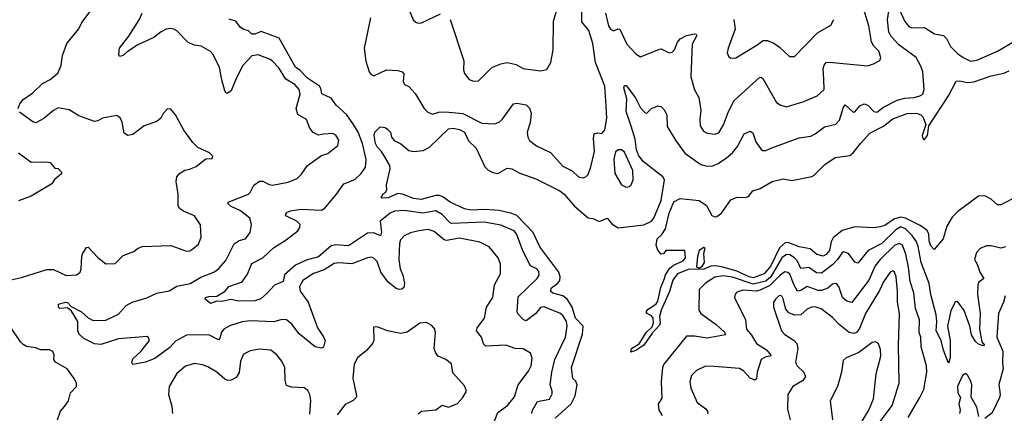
# Model space of a CAD drawing. Extents: x 2133461 to 2293071, y 753526 to 916327.
# Tile 167 of 256: x 2140803 to 2147008, y 851726 to 854204. Entities that reach past the tile are written whole.
import ezdxf

# ---------------------------------------------------------------- set-up
doc = ezdxf.new("R2010")
doc.units = 0

msp = doc.modelspace()

# ---------------------------------------------------------------- linework, layer by layer
at = {"layer": '0CON10XD'}
for points in [[(2143236, 854315), (2143283, 854203), (2143298.3, 854188.3), (2143315, 854181.2), (2143335, 854183.8), (2143455, 854241.5)], [(2140794.3, 853645), (2140803.6, 853673.6), (2140825, 853701.9), (2140886, 853744), (2140947.6, 853802.4), (2140995, 853826.7), (2141042.4, 853867.6), (2141064.4, 853915), (2141072.2, 853977.8), (2141100, 854055), (2141175, 854146.7), (2141195, 854186.7), (2141246.2, 854255)], [(2143773.1, 851625), (2143815, 851730.8), (2143877.1, 851775), (2143921.1, 851828.9), (2143943.3, 851905), (2144008.7, 851991.3), (2144026.7, 852025), (2144032.3, 852072.3), (2144021.2, 852105), (2143975, 852131.4), (2143925, 852134.4), (2143865.5, 852155.5), (2143739.5, 852149.5), (2143725, 852163.8), (2143712.5, 852205), (2143680.6, 852245), (2143685.6, 852265), (2143732.5, 852325), (2143743.6, 852395), (2143784.4, 852455), (2143794, 852535), (2143833.1, 852605), (2143833.1, 852665), (2143818.6, 852705), (2143761.9, 852775), (2143703.4, 852803.4), (2143575, 852829.6), (2143493.1, 852813.1), (2143478.7, 852818.7), (2143415, 852870.9), (2143377.8, 852882.2), (2143317.5, 852875), (2143265, 852861.1), (2143225, 852844.2), (2143202.7, 852817.3), (2143196.2, 852795), (2143191.1, 852695), (2143199.7, 852635), (2143217.1, 852595), (2143226.8, 852543.2), (2143222.9, 852517.1), (2143211.7, 852508.3), (2143195, 852504.4), (2143175, 852511.9), (2143125, 852552.2), (2143078, 852615), (2143055, 852682.2), (2143035, 852702.9), (2143019.1, 852709.1), (2142995, 852705.6), (2142895, 852667.1), (2142815, 852673.6), (2142785, 852670), (2142721.7, 852628.3), (2142653.6, 852606.4), (2142587.1, 852562.9), (2142565.5, 852525), (2142571.2, 852495), (2142620.8, 852425), (2142679.5, 852265), (2142717.8, 852207.8), (2142727.1, 852185), (2142718.3, 852141.7), (2142705, 852136.9), (2142665, 852143.5), (2142565, 852227.1), (2142518.1, 852288.1), (2142483.3, 852315), (2142455, 852317.3), (2142405, 852301.2), (2142255, 852308.2), (2142205, 852302.7), (2142131.7, 852278.3), (2142092.4, 852257.6), (2142075, 852237.1), (2142065, 852200), (2142055, 852188.5), (2141995, 852220.4), (2141855, 852217.3), (2141785, 852180), (2141749.1, 852140.9), (2141655, 852070.6), (2141595, 852048.6), (2141515, 852033.3), (2141508.8, 852045), (2141515, 852068.8), (2141565.8, 852114.2), (2141620.8, 852185), (2141615, 852203.3), (2141605, 852209.2), (2141555, 852204.4), (2141425, 852194.8), (2141315, 852159.4), (2141275, 852163.6), (2141207.6, 852197.6), (2141177.9, 852225), (2141169.2, 852245), (2141168.9, 852305), (2141129.7, 852369.7), (2141105, 852390), (2141055, 852385.7), (2141046.9, 852395), (2141047.3, 852412.7), (2141092.5, 852425), (2141105, 852423.1), (2141128.3, 852398.3), (2141192, 852365), (2141235, 852326), (2141265, 852310), (2141346.6, 852313.4), (2141425, 852349.2), (2141473.3, 852405), (2141512.5, 852425), (2141605, 852452.9), (2141666.7, 852483.3), (2141745, 852496.1), (2141793.9, 852526.1), (2141876.6, 852543.4), (2141945, 852583.4), (2142025.7, 852615), (2142055.6, 852635), (2142102.9, 852687.1), (2142155, 852792.9), (2142185, 852813.1), (2142225, 852824.2), (2142255, 852863.3), (2142263.3, 852915), (2142253.1, 852955), (2142195, 853001.5), (2142135, 853026.9), (2142116, 853045), (2142116, 853055), (2142243.8, 853105), (2142255, 853116.2), (2142277.5, 853162.5), (2142315, 853186.7), (2142335, 853188.1), (2142375, 853165.7), (2142397, 853163), (2142495, 853181.4), (2142551.2, 853205), (2142578.3, 853231.7), (2142616.2, 853285), (2142705, 853348.6), (2142745, 853362), (2142807.6, 853412.4), (2142814.2, 853445), (2142795, 853478), (2142775, 853487.1), (2142717.7, 853482.3), (2142685, 853478), (2142653.2, 853493.2), (2142631.7, 853521.7), (2142610, 853575), (2142555, 853608), (2142544.6, 853645), (2142570.9, 853735), (2142564.6, 853764.6), (2142537.1, 853795), (2142480.4, 853830.4), (2142435, 853900), (2142395, 853944.4), (2142376.4, 853956.4), (2142305, 853982.5), (2142265, 853976.4), (2142209.1, 853915), (2142166.5, 853833.5), (2142135, 853756), (2142115, 853740.8), (2142105, 853741.2), (2142095.6, 853755.6), (2142077.1, 853825), (2142062.7, 853902.7), (2142021.2, 853985), (2142005, 854003.3), (2141947.3, 854037.3), (2141904.4, 854044.4), (2141865, 854060), (2141793, 854133), (2141773.8, 854145), (2141755, 854149.1), (2141726.7, 854145), (2141695, 854126.7), (2141648.4, 854091.6), (2141548, 854045), (2141479.3, 854000.7), (2141455, 853977.5), (2141431.7, 853971.7), (2141427.5, 853985), (2141432.5, 854025), (2141489.8, 854100.2), (2141556.6, 854203.4), (2141574.4, 854245)], [(2143012.8, 854215), (2142972.9, 854025), (2142985, 853943.3), (2143005, 853876.7), (2143015, 853862), (2143035, 853850), (2143115, 853888.1), (2143185, 853884), (2143212.5, 853875), (2143223, 853863), (2143220, 853815), (2143227.5, 853795), (2143255, 853782.5), (2143295, 853740), (2143352, 853645), (2143375, 853621.2), (2143405, 853608.6), (2143445, 853622.7), (2143485.3, 853624.7), (2143595, 853613.8), (2143715, 853553.1), (2143795, 853548.6), (2143825, 853559.4), (2143842.9, 853575), (2143915, 853673.8), (2143935, 853678.8), (2143995, 853667.5), (2144015, 853646), (2144025.5, 853615), (2144019.6, 853555), (2144001.1, 853495), (2144004.3, 853465), (2144015, 853443.8), (2144059.7, 853409.7), (2144147.6, 853367.6), (2144225, 853281.9), (2144285, 853252.7), (2144325, 853215.7), (2144351.7, 853208.3), (2144371.2, 853215), (2144385, 853230), (2144402.4, 853277.6), (2144424.6, 853375), (2144418, 853455), (2144423.3, 853485), (2144445, 853491.2), (2144471.7, 853488.3), (2144489.3, 853510.7), (2144503.2, 853585), (2144498.9, 853661.1), (2144490.3, 853785), (2144430.4, 853935), (2144414.6, 854055), (2144389.2, 854135), (2144345, 854190.8), (2144346.2, 854255)], [(2144177.8, 851695), (2144278.8, 851785), (2144302.9, 851835), (2144316, 851906), (2144308, 851928), (2144289.4, 851945), (2144279.6, 852015), (2144350.4, 852225), (2144354.1, 852275), (2144306.2, 852325), (2144284.1, 852395), (2144255, 852443.2), (2144225.1, 852465.1), (2144163, 852483), (2144147.7, 852495), (2144154.6, 852515), (2144194.8, 852545.2), (2144207.2, 852562.8), (2144209, 852585), (2144199.6, 852615), (2144081.6, 852775), (2144038.8, 852865), (2143935, 852970.5), (2143905, 852984.5), (2143825, 853002.7), (2143735, 853008.7), (2143645.3, 853005.3), (2143605, 853013.1), (2143515, 853054.4), (2143469.4, 853089.4), (2143447.6, 853097.6), (2143425, 853096.8), (2143332.4, 853072.4), (2143285, 853079.1), (2143215, 853105.4), (2143185, 853109.5), (2143125, 853081.9), (2143085, 853080), (2143080, 853085), (2143093, 853107), (2143107.5, 853115), (2143117.5, 853135), (2143114, 853165), (2143138.5, 853265), (2143134.4, 853285), (2143106.1, 853336.1), (2143083.9, 853373.9), (2143055, 853402.9), (2143045.7, 853425), (2143037.5, 853475), (2143041.2, 853495), (2143075, 853530), (2143105, 853526.2), (2143120, 853515), (2143138.8, 853495), (2143146.2, 853465), (2143163.1, 853443.1), (2143205, 853423.3), (2143255, 853381.1), (2143285, 853373.5), (2143345, 853380.8), (2143385, 853401.3), (2143505, 853516.7), (2143535, 853521.4), (2143575, 853512.1), (2143605.3, 853495), (2143631.9, 853441.9), (2143679.1, 853395), (2143735, 853277.5), (2143755, 853256.7), (2143785, 853241.8), (2143815, 853236.5), (2143875, 853270), (2143903.3, 853265), (2143955, 853236.7), (2144055, 853202.7), (2144206.1, 853126.1), (2144233.8, 853105), (2144299.5, 853029.5), (2144385, 852955.8), (2144415, 852952.9), (2144455, 852934.2), (2144505, 852953.8), (2144535.8, 852915.8), (2144575, 852893.3), (2144735, 852912.7), (2144783.3, 852935), (2144800, 852955), (2144846.2, 853065), (2144865.6, 853195), (2144854.7, 853215), (2144732.1, 853312.1), (2144701.5, 853351.5), (2144689.9, 853385), (2144682, 853452), (2144656.2, 853533.8), (2144624.8, 853625), (2144628.4, 853705), (2144610.9, 853775), (2144615, 853790), (2144625, 853788.6), (2144682.6, 853712.6), (2144715, 853648.8), (2144745, 853618), (2144755, 853616), (2144785, 853645.7), (2144825, 853662.5), (2144845, 853656.7), (2144865, 853636.7), (2144881.1, 853605), (2144882.4, 853532.4), (2144936.2, 853446.2), (2144994.2, 853364.2), (2145095, 853292.5), (2145126.8, 853283.2), (2145165, 853282.7), (2145205, 853299.1), (2145256.6, 853333.4), (2145294.3, 853365.7), (2145327.1, 853405), (2145368.6, 853485), (2145405, 853503.1), (2145422, 853492), (2145442.2, 853435), (2145475, 853386), (2145485, 853380), (2145505, 853380.8), (2145542, 853398), (2145715, 853460.6), (2145788.3, 853471.7), (2145815.4, 853484.6), (2145875, 853528.5), (2145945, 853546.7), (2145969.1, 853570.9), (2145995, 853653.8), (2146005, 853668.8), (2146055, 853622.5), (2146065.5, 853624.5), (2146097.4, 853662.6), (2146125, 853674.4), (2146146.6, 853666.6), (2146185, 853625.6), (2146205, 853622.1), (2146246.2, 853653.8), (2146333.1, 853696.9), (2146380.5, 853709.5), (2146438.8, 853715), (2146475.7, 853724.2), (2146493.1, 853735), (2146502.1, 853765), (2146493.8, 853875), (2146481.7, 853911.7), (2146451.8, 853965), (2146342.1, 854045), (2146295.9, 854095), (2146279.3, 854125), (2146272, 854202), (2146284.4, 854285.6)], [(2143516.4, 854205), (2143601.4, 853945), (2143598.8, 853888.8), (2143606.7, 853865), (2143635, 853826.7), (2143663.6, 853816.4), (2143695, 853818.8), (2143760, 853885), (2143782.5, 853905), (2143835, 853925.8), (2143875, 853934.3), (2143931.7, 853921.7), (2143975.7, 853895.7), (2144085, 853881.4), (2144125, 853890), (2144150, 853935), (2144164.4, 854015), (2144166.5, 854195), (2144193.1, 854285)], [(2144493.9, 854245), (2144514.2, 854164.2), (2144525, 854144.3), (2144545, 854134.4), (2144575, 854145.8), (2144585, 854144), (2144628.8, 854048.8), (2144685, 853990), (2144715, 853970), (2144835, 854018.8), (2144845, 854020), (2144895, 853996.2), (2144915, 854000), (2144930, 854015), (2144947.8, 854062.2), (2144965, 854084.2), (2145005, 854104.3), (2145056, 854114), (2145065, 854113.8), (2145070, 854105), (2145040.3, 854049.7), (2145032.2, 853845), (2145055, 853763.3), (2145081.9, 853715), (2145095.6, 853634.4), (2145088.5, 853575), (2145091.4, 853535), (2145112, 853502), (2145135, 853488.6), (2145183, 853483), (2145207.6, 853492.4), (2145238.7, 853541.3), (2145268.9, 853625), (2145305, 853694.2), (2145465, 853840), (2145475, 853842), (2145485, 853833.8), (2145573, 853683), (2145600, 853665), (2145635, 853655.7), (2145745, 853689.4), (2145828, 853725), (2145871.4, 853765), (2145869.8, 853829.8), (2145866.9, 853895), (2145872, 853918), (2145885.5, 853934.5), (2145905, 853937.3), (2146145, 853914.2), (2146182.5, 853925), (2146223.3, 853946.7), (2146230, 853965), (2146216, 854005), (2146185, 854037.5), (2146169.6, 854065), (2146153.1, 854165), (2146114.6, 854295)], [(2146347.3, 854265), (2146381.5, 854191.5), (2146405, 854160), (2146425, 854151.8), (2146505, 854154.4), (2146568, 854115), (2146625, 854104.4), (2146643.5, 854085), (2146667.7, 854035), (2146711.5, 853991.5), (2146748.9, 853965), (2146795, 853943.8), (2146835, 853949.6), (2146964.1, 854005.9), (2147072, 854068)], [(2144030.3, 851725), (2144034.1, 851745), (2144065, 851800), (2144140.8, 851815), (2144158.9, 851848.9), (2144159.2, 851865), (2144145.4, 851905), (2144155.3, 851985.3), (2144174.2, 852065), (2144242, 852205), (2144253.9, 852275), (2144248.7, 852305), (2144225, 852341.9), (2144207, 852357), (2144105, 852396.7), (2144085, 852391.4), (2144054.4, 852355), (2143995, 852308.1), (2143978, 852315), (2143942.7, 852352.7), (2143937.5, 852365), (2143945, 852460), (2144063.6, 852575), (2144076.4, 852595), (2144075, 852618.8), (2144062.5, 852635), (2144020.9, 852655), (2143976.1, 852745), (2143934.4, 852855), (2143918.1, 852875), (2143835, 852910.3), (2143729.4, 852929.4), (2143525, 852921), (2143514.6, 852924.6), (2143465, 852976.8), (2143425, 853000.5), (2143343.4, 852986.6), (2143225, 853003.6), (2143165, 852998.4), (2143138.2, 852985), (2143074, 852935), (2143082.7, 852865), (2143076.9, 852843.1), (2143035, 852861.1), (2142995, 852859.4), (2142875, 852781), (2142795, 852786.7), (2142765, 852779.5), (2142685, 852710.6), (2142609.1, 852690.9), (2142541.9, 852658.1), (2142472.6, 852597.4), (2142464.2, 852555.8), (2142408.3, 852531.7), (2142359.9, 852480.1), (2142323.4, 852446.6), (2142285, 852434.7), (2142182.1, 852432.1), (2142135, 852442.1), (2142075, 852430.5), (2142045, 852431.5), (2142005, 852417.5), (2141971.5, 852445), (2141972.9, 852455), (2141995, 852462.3), (2142046.1, 852463.9), (2142097.5, 852495), (2142120, 852525), (2142205.4, 852554.6), (2142238.2, 852601.8), (2142265, 852670), (2142335.9, 852704.1), (2142401.7, 852768.3), (2142482.7, 852817.3), (2142555, 852874.6), (2142567.9, 852895), (2142570, 852915), (2142548.6, 852935), (2142485, 852968), (2142478, 852975), (2142485, 852990), (2142509.8, 853000.2), (2142575, 853010.3), (2142705, 853003.8), (2142725, 853017.8), (2142800, 853105), (2142845, 853171.1), (2142915, 853197.8), (2142954.4, 853235), (2142982.2, 853275), (2142985.5, 853324.5), (2142963.5, 853425), (2142935.6, 853495), (2142907.1, 853545), (2142865, 853604.2), (2142796.3, 853666.3), (2142765, 853710.7), (2142707.2, 853737.2), (2142701.3, 853771.3), (2142691.5, 853785), (2142615.6, 853835), (2142569.5, 853885), (2142540.9, 853905), (2142438.1, 854088.1), (2142325, 854129.6), (2142285, 854112.7), (2142265, 854113.3), (2142245, 854133.6), (2142215, 854141.9), (2142195.3, 854155), (2142165, 854195.3), (2142122.3, 854207.7)], [(2145303.1, 854205), (2145311.4, 854145), (2145268, 854025), (2145261.2, 853995), (2145268.8, 853975), (2145285, 853961.2), (2145315, 853964.2), (2145455, 854047.1), (2145485, 854071.9), (2145515, 854072.2), (2145555, 854056.7), (2145591.7, 854031.7), (2145653, 853973), (2145685, 853972), (2145829.8, 854120.2), (2145915, 854170), (2145934.3, 854205)], [(2147085, 853088.3), (2146985, 853037.9), (2146965, 853038.9), (2146925, 853074.6), (2146885, 853095.4), (2146845, 853093.1), (2146713.7, 852996.3), (2146679.7, 852960.3), (2146646.3, 852903.7), (2146621.2, 852825), (2146565, 852757.5), (2146545, 852780), (2146535, 852812.5), (2146532.9, 852855), (2146519.3, 852879.2), (2146477.8, 852907.7), (2146384.1, 852954.1), (2146355, 852961.2), (2146315, 852950.7), (2146255, 852909.3), (2146225, 852900), (2146185, 852894.6), (2146065, 852899.6), (2145985, 852875.8), (2145929.3, 852830.7), (2145915.7, 852805), (2145905, 852751.1), (2145885, 852725.4), (2145865, 852716.2), (2145826, 852725), (2145785, 852761.5), (2145715, 852774.3), (2145649.7, 852799.7), (2145629, 852801), (2145591.8, 852768.2), (2145535.5, 852655), (2145494.5, 852605), (2145425, 852578.2), (2145398.9, 852585), (2145321.7, 852621.7), (2145228.2, 852648.2), (2145185, 852654.1), (2145158.5, 852651.5), (2145113.9, 852633.9), (2145015, 852632.1), (2144948.6, 852605), (2144918.8, 852565), (2144897.7, 852492.3), (2144845.3, 852374.7), (2144834.6, 852335), (2144839.2, 852295), (2144835, 852281.4), (2144789.1, 852230.9), (2144735, 852155.6), (2144685, 852122.2), (2144655, 852110), (2144658.6, 852135), (2144706.9, 852163.1), (2144753.4, 852236.6), (2144789.5, 852270.5), (2144797.1, 852295), (2144795.5, 852325), (2144785, 852340), (2144756, 852355), (2144751.2, 852365), (2144760.7, 852379.3), (2144814.2, 852415), (2144825, 852431.2), (2144842.1, 852517.9), (2144865.4, 852575), (2144871.5, 852598.5), (2144899.4, 852640.6), (2144922.4, 852657.6), (2144983.3, 852685), (2144999.2, 852705), (2144995, 852750), (2144875, 852750), (2144860, 852730), (2144845, 852727.5), (2144823.9, 852753.9), (2144813.3, 852785), (2144820, 852825), (2144848.6, 852851.4), (2144873.2, 852886.8), (2144895, 852986.2), (2144925, 853057.5), (2144965, 853077.5), (2145085, 853066.2), (2145131.4, 853035), (2145165, 852972), (2145183, 852963), (2145195, 852964.2), (2145226.2, 852985), (2145285, 853070), (2145323.6, 853086.4), (2145375, 853083.8), (2145395, 853090), (2145422.7, 853127.3), (2145469.5, 853140.5), (2145545, 853185.8), (2145615, 853202.5), (2145668.3, 853191.7), (2145795, 853217.5), (2145809.4, 853225), (2145877.1, 853292.9), (2145942.6, 853337.4), (2146035, 853349.4), (2146055.3, 853364.7), (2146100.8, 853425), (2146160.8, 853489.2), (2146245.6, 853534.4), (2146305, 853578.8), (2146395, 853612.5), (2146455, 853616.2), (2146480.8, 853605), (2146495, 853591.4), (2146513.1, 853545), (2146489.6, 853475), (2146494.5, 853455), (2146505, 853450.6), (2146524.4, 853475), (2146531.2, 853535), (2146656, 853725), (2146703.1, 853816.9), (2146725, 853818.9), (2146775, 853808.2), (2146815, 853812.1), (2146925, 853850.9), (2147005, 853867.9), (2147037.7, 853882.3)], [(2140604.3, 852535.7), (2140815, 852581.1), (2140975, 852632.2), (2141015, 852630.6), (2141095, 852592.9), (2141161.7, 852598.3), (2141184, 852615), (2141191.4, 852635), (2141194.3, 852715), (2141200.6, 852735), (2141225, 852768.8), (2141235, 852771.2), (2141295, 852706), (2141345, 852666.2), (2141405, 852670), (2141455, 852720), (2141522.5, 852745), (2141545.9, 852764.1), (2141575, 852776), (2141755, 852782), (2141855, 852746.2), (2141875, 852748.8), (2141895, 852761.2), (2141928.9, 852791.1), (2141947.5, 852835), (2141942.3, 852912.3), (2141905, 852970), (2141835, 852998), (2141810, 853015), (2141802, 853035), (2141802, 853105), (2141789.2, 853185), (2141794.2, 853215), (2141810, 853235), (2141844.4, 853255.6), (2141873.9, 853263.9), (2141915, 853280), (2141975, 853327.5), (2142015, 853330), (2142020, 853345), (2142000, 853365), (2141925, 853400), (2141895, 853430), (2141838.3, 853508.3), (2141783.8, 853605), (2141755, 853640), (2141735, 853642.5), (2141706.4, 853613.6), (2141693.3, 853585), (2141667, 853563), (2141586.7, 853535), (2141515, 853481.4), (2141485, 853474), (2141460.3, 853490.3), (2141449.7, 853559.7), (2141435.5, 853585.5), (2141415, 853600), (2141325, 853584.4), (2141295, 853566.7), (2141275, 853563.8), (2141175, 853599.5), (2141115, 853637.3), (2141045, 853648.2), (2141015, 853633.1), (2140955, 853581.8), (2140904.3, 853554.3), (2140885, 853560.8), (2140801.7, 853621.7)], [(2144625, 853149.4), (2144645, 853152.9), (2144657.1, 853165), (2144669.4, 853195), (2144667.2, 853255), (2144615, 853369.4), (2144595, 853384.4), (2144574.4, 853385.6), (2144558.1, 853371.9), (2144547.3, 853325), (2144553.3, 853235), (2144595, 853164.4), (2144625, 853149.4)], [(2140795, 853366), (2140875, 853307.5), (2140975, 853309.2), (2140995, 853304), (2141025, 853270), (2141045, 853266.7), (2141067.5, 853245), (2141066.4, 853233.6), (2141022.3, 853197.7), (2141005, 853170), (2140875, 853093.8), (2140795, 853064)], [(2147015, 852774.3), (2146985, 852766.5), (2146925, 852780), (2146895, 852780), (2146855, 852763.8), (2146831.7, 852738.3), (2146820, 852695), (2146836.9, 852665), (2146853.3, 852615), (2146878.5, 852575), (2146847.5, 852552.5), (2146840, 852535), (2146838.5, 852475), (2146854.7, 852355), (2146852.2, 852255), (2146866.9, 852176.9), (2146882.5, 852155), (2146875, 852151.2), (2146845, 852161.9), (2146825, 852177.1), (2146800, 852220), (2146791, 852275), (2146755, 852373.6), (2146715, 852427.8), (2146705, 852430.6), (2146695, 852424.3), (2146669.9, 852370.1), (2146650.5, 852275), (2146666.1, 852185), (2146665.9, 852075), (2146655, 852042.5), (2146625, 852124.2), (2146610, 852185), (2146578.8, 852245), (2146583, 852305), (2146578.9, 852345), (2146544.4, 852474.4), (2146533.2, 852543.2), (2146484.4, 852675), (2146464.7, 852775.3), (2146454.7, 852805), (2146426.8, 852845), (2146385, 852887), (2146355, 852899.1), (2146325, 852881.7), (2146235, 852795.6), (2146148.9, 852751.1), (2146085, 852671.4), (2146065, 852677.5), (2146025, 852731.1), (2145995, 852743.3), (2145982.7, 852735), (2145956.5, 852693.5), (2145927.5, 852662.5), (2145855, 852608.4), (2145825, 852610.8), (2145775, 852644.3), (2145725, 852638.5), (2145703.5, 852683.5), (2145685.3, 852705), (2145655, 852723.2), (2145635, 852725.7), (2145605, 852703.8), (2145536.7, 852585), (2145505, 852557.9), (2145425, 852538.8), (2145295, 852583.6), (2145235, 852590.6), (2145182.8, 852582.8), (2145124.6, 852545), (2145084.5, 852505), (2145083.3, 852375), (2145094.4, 852355), (2145191.9, 852285), (2145245, 852237.8), (2145250.8, 852219.2), (2145135, 852198.2), (2145055, 852212.5), (2145005, 852212), (2144862.2, 852035), (2144854.5, 852015), (2144844.4, 851925), (2144848.9, 851821.1), (2144826.1, 851783.9), (2144830, 851745), (2144851.9, 851711.9)], [(2146401.3, 851698.7), (2146475.7, 851825.7), (2146499.5, 851875), (2146518.9, 851985), (2146517.1, 852025), (2146483.2, 852145), (2146481.2, 852205), (2146471.2, 852235), (2146473.1, 852315), (2146448.4, 852385), (2146438.4, 852485), (2146413.3, 852555), (2146404.8, 852645), (2146387.1, 852727.1), (2146365, 852783.5), (2146345, 852795.4), (2146315, 852783.2), (2146224.2, 852695), (2146194.2, 852655), (2146154.3, 852565), (2146045.8, 852424.2), (2146015, 852431.8), (2145988.5, 852455), (2145965.4, 852525), (2145955, 852537.5), (2145945, 852542.5), (2145925, 852538.5), (2145896.1, 852513.9), (2145855, 852498.3), (2145835, 852499.5), (2145765, 852524.6), (2145725, 852498.8), (2145705, 852494.5), (2145682.4, 852532.4), (2145655, 852601.5), (2145642.8, 852612.8), (2145625, 852616.8), (2145595, 852596.5), (2145529.9, 852530.1), (2145469.3, 852500.7), (2145445, 852495.5), (2145359.1, 852500.9), (2145322.4, 852487.6), (2145312, 852475), (2145308, 852455), (2145376.9, 852315), (2145382.5, 852255), (2145415, 852216.9), (2145445.5, 852165), (2145510, 852125), (2145537.3, 852092.7), (2145533.8, 852086.2), (2145505, 852082.1), (2145475, 852064.3), (2145449.6, 851985), (2145445, 851942.5), (2145435.6, 851934.4), (2145405, 851947.8), (2145365, 851993.3), (2145338.1, 852008.1), (2145178.9, 852021.1), (2145125, 852021.8), (2145067.5, 851995), (2145035.4, 851964.6), (2145025.5, 851925), (2145032.7, 851885), (2145071.9, 851795), (2145125.7, 851755), (2145138.6, 851735), (2145136.6, 851723.4)], [(2145085, 852640), (2145106.4, 852653.6), (2145117.5, 852675), (2145113.3, 852735), (2145122.5, 852765), (2145115, 852768.8), (2145085, 852750), (2145075, 852713.3), (2145067.5, 852647.5), (2145085, 852640)], [(2146196.8, 851635), (2146300.8, 851775), (2146345.3, 851915), (2146341.6, 852155), (2146346.6, 852355), (2146333.8, 852425), (2146335.3, 852495), (2146326.4, 852585), (2146316.5, 852615), (2146305, 852623.1), (2146288.6, 852615), (2146245.7, 852554.3), (2146220.1, 852499.9), (2146132.8, 852355), (2146095, 852260.5), (2146075.4, 852235), (2146061.5, 852228.5), (2146029.5, 852235), (2145967.1, 852285), (2145925, 852328.9), (2145853.5, 852383.5), (2145815.3, 852395.3), (2145793.3, 852395), (2145765, 852381.1), (2145725, 852345.5), (2145685, 852342.9), (2145649.2, 852359.2), (2145631.2, 852381.2), (2145615, 852446.2), (2145605, 852462.5), (2145595, 852466.9), (2145585, 852463.1), (2145565, 852445.6), (2145553.5, 852425), (2145552.2, 852395), (2145604.4, 852245), (2145625, 852222.5), (2145684.2, 852185), (2145701.1, 852165), (2145706.1, 852135), (2145691.8, 852045), (2145702.2, 852025), (2145744.6, 851984.6), (2145755.6, 851955), (2145735, 851930.5), (2145674.2, 851895), (2145643.1, 851845), (2145641.3, 851751.3), (2145657.1, 851685)], [(2147012.5, 852465), (2147001.8, 852425), (2146970.3, 852355), (2146961.3, 852205), (2146997.4, 852117.4), (2146997, 852043), (2147000, 852005), (2146973.2, 851906.8), (2146981.1, 851845), (2146977.7, 851825), (2146930.6, 851729.4), (2146885, 851692.7)], [(2141041.4, 851685), (2141060.7, 851739.3), (2141085, 851769.2), (2141111.4, 851805), (2141124, 851855), (2141161.2, 851895), (2141160, 851915), (2141145.6, 851945), (2141102.2, 852005), (2141028.3, 852048.3), (2141018.8, 852065), (2141020, 852095), (2141011.2, 852115), (2140990, 852125), (2140935, 852125.6), (2140905, 852138.5), (2140845, 852147.5), (2140825, 852158.2), (2140807.8, 852175), (2140675, 852368.5)], [(2143315, 851722.5), (2143335, 851738.6), (2143425, 851747.1), (2143465, 851776.4), (2143505, 851765.6), (2143562.1, 851787.9), (2143596.2, 851825), (2143618.8, 851865), (2143605, 851900), (2143531.7, 851981.7), (2143525, 852036.7), (2143487.5, 852065), (2143440, 852085), (2143424.3, 852104.3), (2143414.3, 852135), (2143423.8, 852235), (2143420, 852255), (2143399.3, 852279.3), (2143367, 852297), (2143325, 852293.3), (2143245, 852236.2), (2143205, 852228), (2143120, 852245), (2143055, 852270), (2143031.7, 852268.3), (2143033.8, 852185), (2143026.2, 852165), (2142988.7, 852121.3), (2142932, 852075), (2142910, 852035), (2142902.3, 851947.7), (2142925.8, 851835), (2142922.5, 851825), (2142903.6, 851806.4), (2142855, 851782), (2142803.1, 851716.9)], [(2142630.3, 851720.3), (2142637.6, 851807.6), (2142631.4, 851845), (2142619.1, 851869.1), (2142595, 851885.8), (2142515, 851890.8), (2142485, 851901.2), (2142475.6, 851935), (2142474.2, 852015), (2142455, 852053.3), (2142423.3, 852095), (2142385, 852122.5), (2142315, 852129.2), (2142255, 852119.2), (2142212.4, 852097.6), (2142194.3, 852055), (2142186.8, 851983.2), (2142167.6, 851952.4), (2142135, 851934.4), (2142115, 851933.3), (2142095, 851941.4), (2142045, 851985.6), (2141988.9, 852018.9), (2141955, 852031.4), (2141905, 852039.2), (2141847.9, 852022.1), (2141793.6, 851976.4), (2141745.7, 851895), (2141741.1, 851845), (2141760.9, 851770.9), (2141766.1, 851723.9)], [(2146082.2, 851627.7), (2146153.9, 851746.1), (2146183.5, 851816.5), (2146200.7, 851975), (2146229.6, 852085), (2146228.3, 852128.3), (2146215, 852164), (2146195, 852176), (2146175, 852171.4), (2146091.5, 852108.5), (2146010, 852075), (2145992.1, 852057.9), (2145982.2, 851985), (2145956.5, 851895), (2145909.2, 851805), (2145925.6, 851685)], [(2146846.8, 851706.8), (2146834.6, 851765), (2146798.3, 851828.3), (2146802.7, 851905), (2146798.5, 851925), (2146776.3, 851966.3), (2146765, 851976), (2146745, 851963.3), (2146713.5, 851895), (2146714.3, 851855), (2146732, 851825), (2146721.8, 851785), (2146729.2, 851745), (2146724.2, 851725.8)]]:
    msp.add_lwpolyline(points, dxfattribs=at)

doc.saveas('drawing.dxf')
